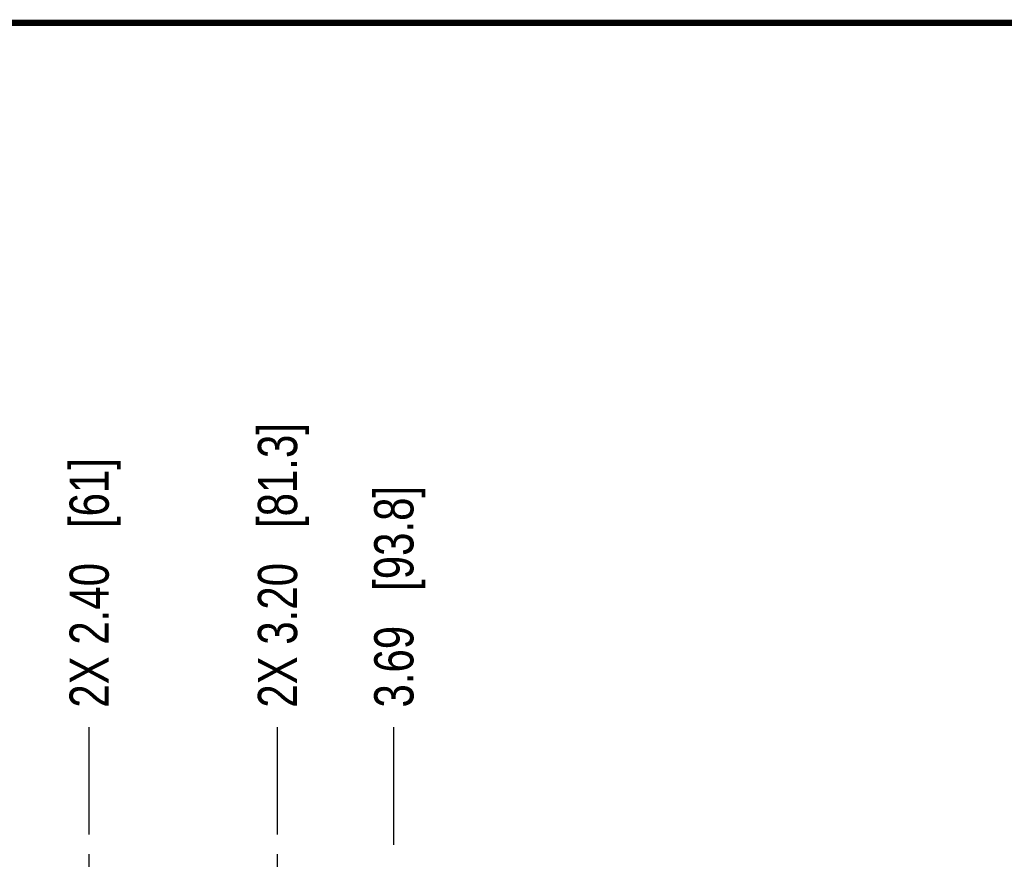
# Model space of a CAD drawing. Header units: inches. Extents: x 0.2 to 16.8, y 0.2 to 10.8.
# Tile 39 of 98: x 8.1 to 11.2, y 8.1 to 10.8. Entities that reach past the tile are written whole.
import ezdxf

# ---------------------------------------------------------------- set-up
doc = ezdxf.new("R2010")
doc.units = ezdxf.units.IN
doc.header["$LTSCALE"] = 0.935
doc.header["$MEASUREMENT"] = 0
doc.linetypes.add('CENTER', pattern=[0.6, 0.375, -0.075, 0.075, -0.075])
doc.layers.get('0').update_dxf_attribs({"linetype": 'CONTINUOUS'})
doc.layers.add('02___PRT_ALL_AXES', color=7, linetype='CONTINUOUS')
doc.layers.add('DIMENSIONS', color=7, linetype='CONTINUOUS')
doc.styles.get("Standard").update_dxf_attribs({"font": 'txt', "width": 0.8})
doc.dimstyles.new('DIMSTYLE_1', dxfattribs={"dimtxt": 0.125, "dimasz": 0.18, "dimexe": 0.125, "dimexo": 0.0625, "dimgap": 0.03125, "dimtad": 0, "dimtih": 1, "dimtoh": 1, "dimlfac": 1.333333, "dimzin": 4, "dimdsep": 46, "dimtxsty": 'STANDARD', "dimblk": '_FILLED', "dimblk1": '_FILLED', "dimblk2": '_FILLED', "dimcen": 0.09, "dimadec": 0, "dimazin": 0, "dimtp": 0.01, "dimtm": 0.01, "dimtfac": 1, "dimtofl": 0, "dimtmove": 0, "dimatfit": 3, "dimldrblk": '_FILLED', "dimfxl": 1, "dimtolj": 1, "dimtzin": 4, "dimarcsym": 0})

# ---------------------------------------------------------------- blocks, each defined once
blk = doc.blocks.new('*D23')
at = {"layer": 'DIMENSIONS', "color": 2, "linetype": 'CONTINUOUS'}
blk.add_line((8.3269, 8.1725), (8.3269, 8.5139), dxfattribs=at)
at = {"layer": 'DIMENSIONS', "color": 2, "linetype": 'CONTINUOUS', "insert": (8.2644, 8.5764), "char_height": 0.125, "width": 1.225, "attachment_point": 1, "rotation": 90, "line_spacing_factor": 0.9}
blk.add_mtext('2X 2.40{\\Ftxt.shx;\\W1.000000;\\H0.125000; }[61]', dxfattribs=at)
blk = doc.blocks.new('_FILLED')
at = {"color": 0, "linetype": 'BYBLOCK'}
blk.add_solid([(0, 0), (-1, 0.174), (-1, -0.174)], dxfattribs=at)
blk = doc.blocks.new('*D24')
at = {"layer": 'DIMENSIONS', "color": 2, "linetype": 'CONTINUOUS'}
blk.add_line((8.9269, 8.1725), (8.9269, 8.5139), dxfattribs=at)
at = {"layer": 'DIMENSIONS', "color": 2, "linetype": 'CONTINUOUS', "insert": (8.8644, 8.5764), "char_height": 0.125, "width": 1.425, "attachment_point": 1, "rotation": 90, "line_spacing_factor": 0.9}
blk.add_mtext('2X 3.20{\\Ftxt.shx;\\W1.000000;\\H0.125000; }[81.3]', dxfattribs=at)
blk = doc.blocks.new('*D37')
at = {"layer": 'DIMENSIONS', "color": 2, "linetype": 'CONTINUOUS'}
blk.add_line((9.2974, 8.1389), (9.2974, 8.5144), dxfattribs=at)
at = {"layer": 'DIMENSIONS', "color": 2, "linetype": 'CONTINUOUS', "insert": (9.2349, 8.5769), "char_height": 0.125, "width": 1.125, "attachment_point": 1, "rotation": 90, "line_spacing_factor": 0.9}
blk.add_mtext('3.69{\\Ftxt.shx;\\W1.000000;\\H0.125000; }[93.8]', dxfattribs=at)

msp = doc.modelspace()

# ---------------------------------------------------------------- linework, layer by layer
at = {"color": 7, "linetype": 'CONTINUOUS', "const_width": 0.02}
msp.add_lwpolyline([(16.75, 10.7586), (0.25, 10.7586)], dxfattribs=at)
at = {"layer": '02___PRT_ALL_AXES', "color": 7, "linetype": 'CENTER'}
for p, q in [((8.3269, 7.9849), (8.3269, 8.11)), ((8.9269, 7.9849), (8.9269, 8.11))]:
    msp.add_line(p, q, dxfattribs=at)

# ---------------------------------------------------------------- dimensions: what is measured, and where the dimension line sits
at = {"layer": 'DIMENSIONS', "color": 2, "linetype": 'CONTINUOUS'}
for feature_location, picture, middle in [((8.9269, 8.1725), '*D24', (8.9269, 9.2889)), ((8.3269, 8.1725), '*D23', (8.3269, 9.1889))]:
    dim = msp.add_ordinate_dim(feature_location=feature_location, offset=(0, 0.3414), dtype=1, origin=(6.5269, 8.11), text='2X <>', dimstyle='DIMSTYLE_1', dxfattribs=at)
    dim.commit()
    dim.dimension.update_dxf_attribs({"geometry": picture, "text_midpoint": middle})
dim = msp.add_ordinate_dim(feature_location=(9.2974, 8.1389), offset=(0, 0.3755), dtype=1, origin=(6.5269, 8.0764), dimstyle='DIMSTYLE_1', dxfattribs=at)
dim.commit()
dim.dimension.update_dxf_attribs({"geometry": '*D37', "text_midpoint": (9.2974, 9.1394)})

doc.saveas('drawing.dxf')
